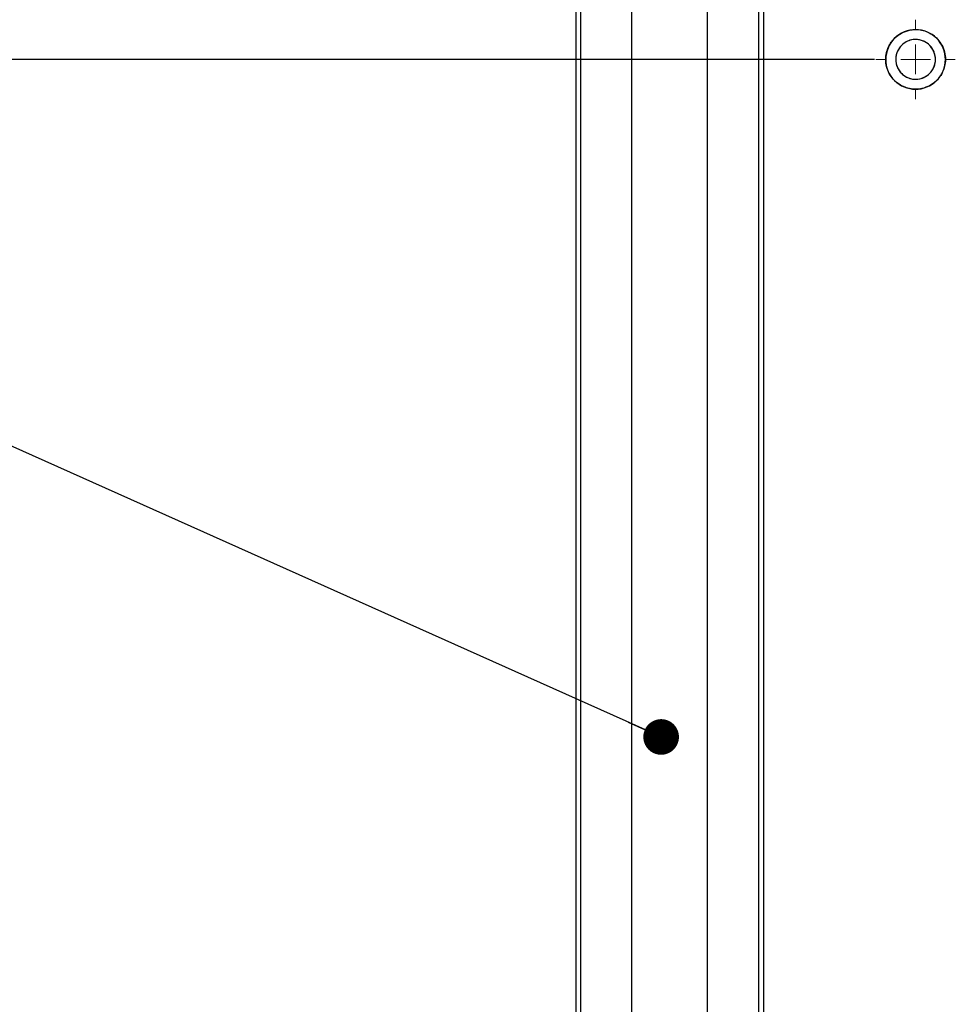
# Model space of a CAD drawing. Header units: millimetres. Extents: x 0 to 1118, y 0 to 864.
# Tile 48 of 69: x 767 to 807, y 396 to 438. Entities that reach past the tile are written whole.
import ezdxf

# ---------------------------------------------------------------- set-up
doc = ezdxf.new("R2010")
doc.units = ezdxf.units.MM
doc.header["$PDSIZE"] = -1
doc.styles.add('SLDTEXTSTYLE0', font='meiryo.ttc', dxfattribs={"width": 0.605})
doc.dimstyles.new('SLDDIMSTYLE3', dxfattribs={"dimtxt": 7.191292, "dimasz": 4.572, "dimexe": 0, "dimexo": 0.0625, "dimgap": 1.797823, "dimtad": 0, "dimtih": 1, "dimtoh": 1, "dimdec": 1, "dimlfac": 4, "dimrnd": 1e-09, "dimzin": 4, "dimdsep": 46, "dimtxsty": 'SLDTEXTSTYLE0', "dimsah": 1, "dimcen": 0.09, "dimadec": 0, "dimazin": 1, "dimtfac": 1, "dimtofl": 0, "dimtmove": 0, "dimatfit": 3, "dimfxl": 1, "dimfrac": 2, "dimtolj": 1, "dimtzin": 12, "dimarcsym": 0})
doc.dimstyles.new('SLDDIMSTYLE5', dxfattribs={"dimtxt": 0.18, "dimasz": 1.524, "dimexe": 0, "dimexo": 0.0625, "dimgap": 0, "dimtad": 0, "dimtih": 1, "dimtoh": 1, "dimdec": 0, "dimrnd": 1e-09, "dimzin": 0, "dimdsep": 46, "dimtxsty": 'Standard', "dimblk1": 'DOT', "dimblk2": 'DOT', "dimsah": 1, "dimcen": 0.09, "dimadec": 0, "dimazin": 0, "dimtfac": 1.524, "dimtdec": 0, "dimtofl": 0, "dimtmove": 0, "dimatfit": 3, "dimldrblk": 'DOT', "dimfxl": 1, "dimfrac": 2, "dimtolj": 1, "dimtzin": 0, "dimarcsym": 0})

# ---------------------------------------------------------------- blocks, each defined once
blk = doc.blocks.new('_D_8')
at = {"color": 0, "linetype": 'Continuous', "lineweight": -2}
for p, q in [((803.243, 436.337), (684.582, 436.337)), ((684.582, 431.765), (684.582, 398.949)), ((684.582, 340.909), (684.582, 373.725)), ((803.243, 336.337), (684.582, 336.337))]:
    blk.add_line(p, q, dxfattribs=at)
at = {"color": 0}
for points in [[(685.344, 431.765), (683.82, 431.765), (684.582, 436.337)], [(683.82, 340.909), (685.344, 340.909), (684.582, 336.337)]]:
    blk.add_solid(points, dxfattribs=at)
at = {"layer": 'Defpoints', "color": 0}
for p in [(803.306, 436.337), (684.582, 336.337), (803.306, 336.337)]:
    blk.add_point(p, dxfattribs=at)
at = {"color": 0, "lineweight": 0, "insert": (684.582, 397.151), "char_height": 7.1913, "attachment_point": 2, "style": 'SLDTEXTSTYLE0'}
blk.add_mtext('\\A1;400.0\\P(15.75)', dxfattribs=at)
blk = doc.blocks.new('_DOT')
at = {"color": 0, "linetype": 'ByBlock', "lineweight": -2}
blk.add_line((-0.5, 0), (-1, 0), dxfattribs=at)
at = {"color": 0, "linetype": 'ByBlock', "const_width": 0.5}
blk.add_lwpolyline([(-0.25, 0, 1), (0.25, 0, 1)], format="xyb", close=True, dxfattribs=at)
blk = doc.blocks.new('SW_CENTERMARKSYMBOL_0')
at = {"color": 0, "linetype": 'Continuous', "lineweight": 0}
for p, q in [((0, 1.27), (0, 1.6975)), ((0, 0), (0, 0.635)), ((-1.27, 0), (-1.6975, 0)), ((0, 0), (-0.635, 0)), ((0, 0), (0, -0.635)), ((0, 0), (0.635, 0)), ((1.27, 0), (1.6975, 0)), ((0, -1.27), (0, -1.6975))]:
    blk.add_line(p, q, dxfattribs=at)

msp = doc.modelspace()

# ---------------------------------------------------------------- linework, layer by layer
at = {"color": 7, "linetype": 'Continuous', "lineweight": 30}
for p, q in [((790.4842, 444.1791), (790.4842, 328.4941)), ((790.7007, 328.4941), (790.7007, 444.1791)), ((792.8785, 328.4941), (792.8785, 444.1791)), ((796.1092, 328.4941), (796.1092, 444.1791)), ((798.287, 444.1791), (798.287, 328.4941)), ((798.5035, 444.1791), (798.5035, 328.4941))]:
    msp.add_line(p, q, dxfattribs=at)
for radius, start, end in [(1.275, 118.14473, 298.14473), (1.275, 298.14473, 118.14473), (0.85, 118.14473, 298.14473), (0.85, 298.14473, 118.14473)]:
    msp.add_arc((805.0035, 436.3366), radius, start, end, dxfattribs=at)
for points in [[(805.6049, 435.2124), (805.4939, 435.1643), (805.2425, 435.0556), (804.8693, 435.0517), (804.5414, 435.1372), (804.2832, 435.2704), (804.0503, 435.4706), (803.8676, 435.7289), (803.7541, 436.0243), (803.7168, 436.3291), (803.7493, 436.6179), (803.8602, 436.9381), (804.0705, 437.2464), (804.3005, 437.3951), (804.4021, 437.4608)], [(804.4021, 437.4608), (804.5131, 437.5089), (804.7645, 437.6176), (805.1377, 437.6215), (805.4655, 437.536), (805.7238, 437.4028), (805.9567, 437.2026), (806.1394, 436.9442), (806.2529, 436.6489), (806.2902, 436.3441), (806.2576, 436.0553), (806.1468, 435.7351), (805.9365, 435.4268), (805.7065, 435.278), (805.6049, 435.2124)], [(804.6025, 437.0861), (804.5348, 437.0423), (804.3815, 436.9431), (804.2413, 436.7376), (804.1674, 436.5241), (804.1457, 436.3316), (804.1706, 436.1284), (804.2462, 435.9315), (804.368, 435.7593), (804.5233, 435.6258), (804.6955, 435.537), (804.914, 435.48), (805.1628, 435.4826), (805.3304, 435.5551), (805.4044, 435.5871)], [(805.4044, 435.5871), (805.4721, 435.6309), (805.6255, 435.7301), (805.7657, 435.9356), (805.8396, 436.1491), (805.8613, 436.3416), (805.8364, 436.5448), (805.7608, 436.7417), (805.6389, 436.9139), (805.4837, 437.0474), (805.3115, 437.1362), (805.0929, 437.1932), (804.8442, 437.1906), (804.6766, 437.1181), (804.6025, 437.0861)]]:
    msp.add_open_spline(points, degree=3, knots=[0, 0, 0, 0, 0.0903184, 0.2045632, 0.2714199, 0.3439362, 0.4207855, 0.5, 0.5792145, 0.6560638, 0.7285801, 0.7954368, 0.9096816, 1, 1, 1, 1], dxfattribs=at)

# ---------------------------------------------------------------- block references
at = {"color": 7, "linetype": 'Continuous', "lineweight": 0}
msp.add_blockref('SW_CENTERMARKSYMBOL_0', (805.0035, 436.3366), dxfattribs=at)

# ---------------------------------------------------------------- dimensions: what is measured, and where the dimension line sits
dim = msp.add_linear_dim(base=(684.5815, 336.3366), p1=(803.306, 436.3366), p2=(803.306, 336.3366), angle=90, text='<>\\P(15.75)', dimstyle='SLDDIMSTYLE3', dxfattribs=at)
dim.commit()
dim.dimension.update_dxf_attribs({"geometry": '_D_8', "text_midpoint": (684.5815, 386.3366), "dimtype": 160})

# ---------------------------------------------------------------- leaders
msp.add_leader([(794.1273, 407.3694), (678.1409, 459.2843)], dimstyle='SLDDIMSTYLE5', dxfattribs=at)

doc.saveas('drawing.dxf')
